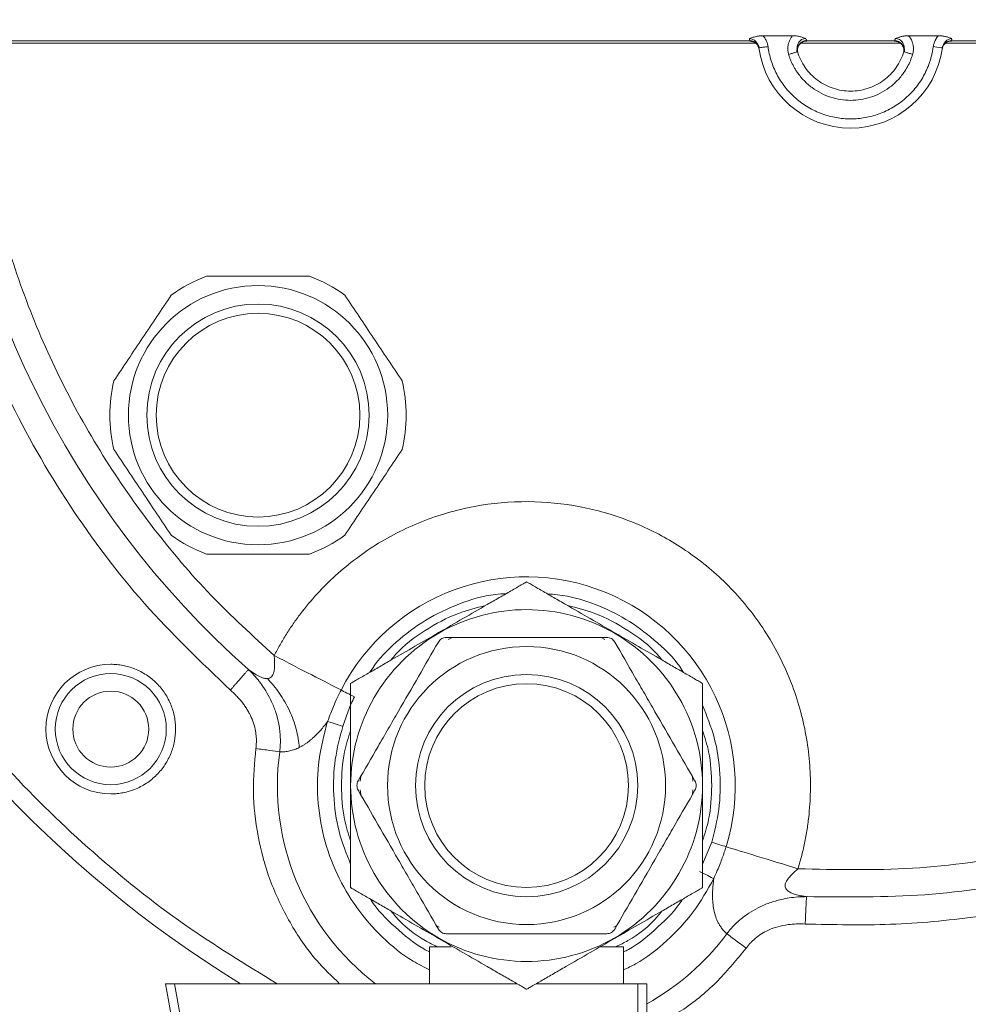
# Model space of a CAD drawing. Header units: metres. Extents: x 70279.8 to 70377.7, y 409251.8 to 409331.5.
# Tile 165 of 244: x 70322.8051 to 70322.8564, y 409323.1607 to 409323.2139. Entities that reach past the tile are written whole.
import ezdxf

# ---------------------------------------------------------------- set-up
doc = ezdxf.new("R2010")
doc.units = ezdxf.units.M
doc.linetypes.add('DASHED', pattern=[0.75, 0.5, -0.25])
doc.linetypes.add('TRATTOPUNTO', pattern=[25.4, 12.7, -6.35, 0, -6.35])

# ---------------------------------------------------------------- blocks, each defined once
blk = doc.blocks.new('Reactor_20170118')
at = {"color": 7, "linetype": 'TRATTOPUNTO', "ltscale": 0.1}
blk.add_line((-450, -1057), (-450, -1830), dxfattribs=at)
at = {"color": 7, "linetype": 'Continuous', "lineweight": 15, "ltscale": 0.1}
for p, q in [((-454.74, -1387.01), (-453.126, -1387.01)), ((-446.874, -1387.01), (-445.26, -1387.01)), ((-455.445, -1387.277), (-505, -1387.277)), ((-455.114, -1387.419), (-505, -1387.419)), ((-455.445, -1387.277), (-455.442, -1387.296)), ((-455.141, -1387.372), (-455.442, -1387.296)), ((-454.914, -1387.661), (-455.017, -1387.47)), ((-454.957, -1387.653), (-455.009, -1387.533)), ((-452.89, -1387.623), (-452.901, -1387.889)), ((-447.302, -1387.419), (-452.698, -1387.419)), ((-452.559, -1387.305), (-452.37, -1387.296)), ((-447.624, -1387.277), (-452.376, -1387.277)), ((-452.37, -1387.296), (-452.376, -1387.277)), ((-447.624, -1387.277), (-447.63, -1387.296)), ((-447.353, -1387.366), (-447.63, -1387.296)), ((-444.988, -1387.478), (-445.08, -1387.662)), ((-444.998, -1387.544), (-445.043, -1387.656)), ((-395, -1387.419), (-444.886, -1387.419)), ((-444.558, -1387.296), (-444.555, -1387.277)), ((-395, -1387.277), (-444.555, -1387.277)), ((-452.904, -1387.884), (-452.87, -1387.873)), ((-452.875, -1387.811), (-452.901, -1387.718)), ((-447.099, -1387.718), (-447.125, -1387.81)), ((-471.735, -1419.61), (-471.523, -1419.5)), ((-463.477, -1419.5), (-463.265, -1419.61)), ((-476.478, -1427.262), (-476.455, -1427.011)), ((-458.545, -1427.011), (-458.521, -1427.268)), ((-476.455, -1427.989), (-476.479, -1427.732)), ((-458.522, -1427.738), (-458.545, -1427.989)), ((-458, -1431.744), (-457.502, -1430.564)), ((-472.216, -1435.141), (-472.373, -1435.06)), ((-462.627, -1435.06), (-462.784, -1435.141)), ((-472.733, -1438.2), (-472.733, -1436.2)), ((-472.733, -1436.2), (-471.565, -1436.2)), ((-463.516, -1436.2), (-462.267, -1436.2)), ((-462.267, -1436.2), (-462.267, -1438.2)), ((-485.149, -1448.379), (-487, -1438.2)), ((-487, -1438.2), (-486.508, -1438.2)), ((-484.657, -1448.379), (-486.508, -1438.2)), ((-486.508, -1438.2), (-468.02, -1438.2)), ((-466.98, -1438.2), (-461.5, -1438.2)), ((-461.5, -1438.2), (-461.5, -1448.289)), ((-461.5, -1438.2), (-461, -1438.2)), ((-461, -1438.2), (-461, -1448.2))]:
    blk.add_line(p, q, dxfattribs=at)
at = {"color": 7, "linetype": 'Continuous', "lineweight": 15}
for centre, radius in [((-482, -1407.5), 7), ((-482, -1407.5), 6), ((-482, -1407.5), 5.5), ((-467.5, -1427.5), 7.506), ((-489.952, -1424.452), 3), ((-467.5, -1427.5), 6), ((-467.5, -1427.5), 5.5), ((-489.952, -1424.452), 2.05)]:
    blk.add_circle(centre, radius, dxfattribs=at)
for centre, radius, start, end in [((-450, -1384.5), 63, 175.0031, 238.47159), ((-450, -1384.5), 63, 259.94443, 4.9969), ((-450, -1384.5), 49.057, 183.4113, 228.4932), ((-450, -1387), 5, 187.6025, 352.3975), ((-482, -1407.5), 8, 110.3641, 125.8659), ((-482, -1407.5), 8, 54.1341, 69.6359), ((-482, -1407.5), 8, 166.5941, 193.4059), ((-482, -1407.5), 8, 346.5941, 13.4059), ((-482, -1407.5), 8, 234.1341, 249.6359), ((-482, -1407.5), 8, 290.3641, 305.8659), ((-467.5, -1427.5), 11.269, 342.9583, 152.7514), ((-467.5, -1427.5), 13.454, 172.2172, 232.6853), ((-467.5, -1427.5), 13.454, 298.8905, 323.4936)]:
    blk.add_arc(centre, radius, start, end, dxfattribs=at)
for points, knots in [([(-480.966, -1438.2), (-482.656, -1437.167), (-486.135, -1435.042), (-490.992, -1431.149), (-495.589, -1426.688), (-499.751, -1421.689), (-503.399, -1416.233), (-506.46, -1410.399), (-508.879, -1404.285), (-510.636, -1397.996), (-511.671, -1391.666), (-512.092, -1386.464), (-511.937, -1383.412), (-511.888, -1382.443)], [0, 0, 0, 0, 0.0886312, 0.1823956, 0.2780467, 0.3751184, 0.4730996, 0.5714493, 0.6696145, 0.7670479, 0.8632269, 0.9565801, 1, 1, 1, 1]), ([(-388.052, -1382.515), (-388.037, -1382.766), (-387.942, -1384.402), (-388.038, -1387.437), (-388.415, -1392.35), (-389.373, -1397.996), (-391.119, -1404.285), (-393.54, -1410.399), (-396.601, -1416.233), (-400.249, -1421.69), (-404.412, -1426.686), (-409.004, -1431.156), (-413.947, -1435.068), (-419.195, -1438.426), (-424.779, -1441.254), (-430.709, -1443.54), (-436.96, -1445.229), (-443.426, -1446.271), (-449.997, -1446.601), (-455.895, -1446.356), (-459.528, -1445.704), (-461, -1445.44)], [0, 0, 0, 0, 0.006819, 0.044537, 0.082339, 0.140699, 0.199821, 0.259386, 0.319063, 0.378517, 0.437419, 0.495459, 0.552354, 0.608416, 0.664483, 0.722171, 0.780819, 0.840125, 0.899764, 0.959404, 1, 1, 1, 1]), ([(-454.74, -1387.01), (-454.767, -1387.011), (-454.82, -1387.011), (-454.899, -1387.017), (-454.976, -1387.026), (-455.066, -1387.041), (-455.166, -1387.064), (-455.272, -1387.094), (-455.372, -1387.129), (-455.432, -1387.152), (-455.463, -1387.164)], [0, 0, 0, 0, 0.095474, 0.190081, 0.284677, 0.380116, 0.529686, 0.681085, 0.832713, 1, 1, 1, 1]), ([(-454.74, -1387.01), (-454.717, -1387.036), (-454.672, -1387.087), (-454.614, -1387.171), (-454.566, -1387.255), (-454.526, -1387.341), (-454.496, -1387.427), (-454.474, -1387.511), (-454.465, -1387.568), (-454.46, -1387.595)], [0, 0, 0, 0, 0.158438, 0.311679, 0.459674, 0.602508, 0.740196, 0.8727, 1, 1, 1, 1]), ([(-453.348, -1388.019), (-453.357, -1387.988), (-453.375, -1387.923), (-453.39, -1387.821), (-453.396, -1387.711), (-453.39, -1387.595), (-453.361, -1387.427), (-453.295, -1387.246), (-453.2, -1387.095), (-453.144, -1387.03), (-453.126, -1387.01)], [0, 0, 0, 0, 0.089621, 0.185265, 0.286912, 0.394546, 0.508201, 0.761005, 0.925089, 1, 1, 1, 1]), ([(-452.418, -1387.164), (-452.445, -1387.154), (-452.497, -1387.134), (-452.58, -1387.104), (-452.664, -1387.077), (-452.759, -1387.052), (-452.869, -1387.03), (-452.996, -1387.013), (-453.083, -1387.011), (-453.126, -1387.01)], [0, 0, 0, 0, 0.145755, 0.281209, 0.40735, 0.525403, 0.685641, 0.842479, 1, 1, 1, 1]), ([(-446.874, -1387.01), (-446.902, -1387.011), (-446.957, -1387.011), (-447.038, -1387.018), (-447.118, -1387.028), (-447.196, -1387.042), (-447.303, -1387.067), (-447.439, -1387.109), (-447.532, -1387.145), (-447.582, -1387.164)], [0, 0, 0, 0, 0.1004817, 0.2000013, 0.2996075, 0.4003461, 0.5032283, 0.7346313, 1, 1, 1, 1]), ([(-446.874, -1387.01), (-446.861, -1387.025), (-446.814, -1387.078), (-446.729, -1387.204), (-446.646, -1387.394), (-446.604, -1387.616), (-446.604, -1387.826), (-446.636, -1387.956), (-446.652, -1388.019)], [0, 0, 0, 0, 0.055698, 0.196327, 0.421416, 0.627759, 0.820622, 1, 1, 1, 1]), ([(-445.54, -1387.595), (-445.535, -1387.566), (-445.525, -1387.503), (-445.498, -1387.408), (-445.461, -1387.309), (-445.409, -1387.208), (-445.343, -1387.105), (-445.288, -1387.043), (-445.26, -1387.01)], [0, 0, 0, 0, 0.137431, 0.286604, 0.447452, 0.619962, 0.804176, 1, 1, 1, 1]), ([(-444.537, -1387.164), (-444.563, -1387.154), (-444.615, -1387.134), (-444.699, -1387.105), (-444.786, -1387.078), (-444.875, -1387.054), (-444.967, -1387.035), (-445.062, -1387.021), (-445.16, -1387.012), (-445.226, -1387.011), (-445.26, -1387.01)], [0, 0, 0, 0, 0.1410349, 0.2748475, 0.4025695, 0.5255016, 0.6451009, 0.7629485, 0.8806962, 1, 1, 1, 1]), ([(-500.441, -1387.419), (-500.243, -1389.558), (-499.838, -1393.913), (-498.137, -1400.331), (-495.633, -1406.572), (-492.295, -1412.41), (-488.285, -1417.769), (-485.082, -1420.827), (-483.489, -1422.347)], [0, 0, 0, 0, 0.161574, 0.329031, 0.49797, 0.666898, 0.834361, 1, 1, 1, 1]), ([(-497.473, -1387.419), (-497.35, -1388.882), (-497.096, -1391.916), (-496.121, -1396.474), (-494.696, -1401.053), (-492.786, -1405.491), (-490.445, -1409.716), (-487.698, -1413.647), (-484.616, -1417.286), (-482.291, -1419.416), (-481.129, -1420.481)], [0, 0, 0, 0, 0.1162464, 0.2410232, 0.3683809, 0.4957247, 0.6230824, 0.7504262, 0.8752098, 1, 1, 1, 1]), ([(-455.463, -1387.164), (-455.461, -1387.178), (-455.457, -1387.206), (-455.452, -1387.236), (-455.449, -1387.257), (-455.446, -1387.271), (-455.445, -1387.275), (-455.445, -1387.277)], [0, 0, 0, 0, 0.220828, 0.43123, 0.631216, 0.820801, 1, 1, 1, 1]), ([(-455.015, -1387.475), (-455.049, -1387.421), (-455.116, -1387.311), (-455.249, -1387.218), (-455.369, -1387.172), (-455.432, -1387.167), (-455.463, -1387.164)], [0, 0, 0, 0, 0.33534, 0.674596, 0.839351, 1, 1, 1, 1]), ([(-455.445, -1387.277), (-455.388, -1387.283), (-455.269, -1387.295), (-455.11, -1387.388), (-455.042, -1387.487), (-455.009, -1387.535)], [0, 0, 0, 0, 0.325086, 0.672087, 1, 1, 1, 1]), ([(-455.442, -1387.296), (-455.323, -1387.296), (-455.205, -1387.34), (-455.025, -1387.496), (-454.964, -1387.607), (-454.947, -1387.725)], [0, 0, 0, 0, 0.5, 0.5, 1, 1, 1, 1]), ([(-454.956, -1387.662), (-454.966, -1387.596), (-454.976, -1387.528), (-455.014, -1387.476), (-455.015, -1387.475)], [0, 0, 0, 0, 0.979241, 1, 1, 1, 1]), ([(-454.956, -1387.662), (-454.955, -1387.661), (-454.954, -1387.661), (-454.917, -1387.656), (-454.916, -1387.656)], [0, 0, 0, 0, 0.9812935, 1, 1, 1, 1]), ([(-454.916, -1387.656), (-454.885, -1387.652), (-454.822, -1387.644), (-454.654, -1387.621), (-454.525, -1387.604), (-454.46, -1387.595)], [0, 0, 0, 0, 0.329073, 0.664535, 1, 1, 1, 1]), ([(-445.54, -1387.595), (-445.551, -1387.67), (-445.572, -1387.817), (-445.619, -1388.036), (-445.675, -1388.252), (-445.742, -1388.464), (-445.82, -1388.673), (-445.909, -1388.878), (-446.097, -1389.262), (-446.44, -1389.797), (-447.019, -1390.405), (-447.698, -1390.899), (-448.442, -1391.247), (-449.218, -1391.456), (-450, -1391.522), (-450.782, -1391.456), (-451.557, -1391.247), (-452.301, -1390.899), (-452.981, -1390.405), (-453.56, -1389.797), (-453.933, -1389.215), (-454.162, -1388.727), (-454.296, -1388.36), (-454.399, -1387.982), (-454.44, -1387.725), (-454.46, -1387.595)], [0, 0, 0, 0, 0.01739, 0.034671, 0.051887, 0.069079, 0.08629, 0.103565, 0.120945, 0.18549, 0.250076, 0.31462, 0.379206, 0.439588, 0.500012, 0.560395, 0.620819, 0.685363, 0.749949, 0.814494, 0.879079, 0.909401, 0.939509, 0.969631, 1, 1, 1, 1]), ([(-452.418, -1387.164), (-452.498, -1387.16), (-452.577, -1387.18), (-452.713, -1387.263), (-452.77, -1387.324), (-452.896, -1387.537), (-452.918, -1387.717), (-452.87, -1387.873)], [0, 0, 0, 0, 0.25, 0.25, 0.5, 0.5, 1, 1, 1, 1]), ([(-452.852, -1387.932), (-452.878, -1387.852), (-452.882, -1387.765), (-452.854, -1387.608), (-452.821, -1387.539), (-452.741, -1387.429), (-452.685, -1387.376), (-452.545, -1387.3), (-452.461, -1387.277), (-452.376, -1387.277)], [0, 0, 0, 0, 0.25, 0.25, 0.5, 0.5, 0.75, 0.75, 1, 1, 1, 1]), ([(-452.843, -1387.957), (-452.869, -1387.882), (-452.876, -1387.801), (-452.852, -1387.644), (-452.822, -1387.569), (-452.73, -1387.441), (-452.669, -1387.388), (-452.528, -1387.315), (-452.449, -1387.296), (-452.37, -1387.296)], [0, 0, 0, 0, 0.25, 0.25, 0.5, 0.5, 0.75, 0.75, 1, 1, 1, 1]), ([(-452.843, -1431.993), (-450.78, -1432.039), (-446.632, -1432.131), (-440.425, -1431.237), (-434.348, -1429.58), (-428.543, -1427.12), (-423.148, -1423.941), (-418.247, -1420.111), (-413.881, -1415.678), (-410.108, -1410.681), (-407.001, -1405.195), (-404.663, -1399.347), (-403.087, -1393.388), (-402.713, -1389.365), (-402.532, -1387.419)], [0, 0, 0, 0, 0.082852, 0.166607, 0.251087, 0.335573, 0.41933, 0.502174, 0.585025, 0.668781, 0.753261, 0.837748, 0.921499, 1, 1, 1, 1]), ([(-452.454, -1434.976), (-450.918, -1435.011), (-447.845, -1435.079), (-443.158, -1434.64), (-438.44, -1433.779), (-433.675, -1432.412), (-429.004, -1430.563), (-424.452, -1428.203), (-420.131, -1425.376), (-416.097, -1422.095), (-412.418, -1418.421), (-409.518, -1414.852), (-407.27, -1411.554), (-405.552, -1408.628), (-403.814, -1405.15), (-402.174, -1401.075), (-400.832, -1396.471), (-399.92, -1391.907), (-399.676, -1388.897), (-399.556, -1387.419)], [0, 0, 0, 0, 0.0584, 0.116797, 0.17867, 0.240551, 0.304982, 0.36942, 0.43521, 0.501007, 0.566798, 0.632595, 0.675591, 0.718493, 0.761494, 0.823368, 0.885248, 0.943641, 1, 1, 1, 1]), ([(-452.376, -1387.277), (-452.377, -1387.274), (-452.38, -1387.269), (-452.388, -1387.248), (-452.401, -1387.215), (-452.412, -1387.181), (-452.418, -1387.164)], [0, 0, 0, 0, 0.223776, 0.46494, 0.723642, 1, 1, 1, 1]), ([(-401.045, -1387.419), (-401.236, -1389.463), (-401.623, -1393.631), (-403.242, -1399.76), (-405.609, -1405.713), (-408.748, -1411.304), (-412.583, -1416.441), (-417.054, -1421.035), (-422.084, -1425.009), (-427.588, -1428.294), (-433.473, -1430.84), (-439.638, -1432.582), (-445.981, -1433.569), (-450.249, -1433.522), (-452.382, -1433.499)], [0, 0, 0, 0, 0.08042, 0.164018, 0.247617, 0.331215, 0.414813, 0.498411, 0.582009, 0.665607, 0.749206, 0.832804, 0.916402, 1, 1, 1, 1]), ([(-447.63, -1387.296), (-447.591, -1387.299), (-447.512, -1387.304), (-447.4, -1387.348), (-447.301, -1387.414), (-447.22, -1387.502), (-447.164, -1387.607), (-447.136, -1387.688), (-447.136, -1387.732), (-447.135, -1387.737)], [0, 0, 0, 0, 0.163302, 0.326605, 0.48993, 0.653235, 0.816537, 0.979872, 1, 1, 1, 1]), ([(-447.582, -1387.164), (-447.587, -1387.178), (-447.596, -1387.206), (-447.607, -1387.236), (-447.615, -1387.257), (-447.621, -1387.271), (-447.623, -1387.275), (-447.624, -1387.277)], [0, 0, 0, 0, 0.22273, 0.434032, 0.633963, 0.822592, 1, 1, 1, 1]), ([(-447.624, -1387.277), (-447.588, -1387.279), (-447.515, -1387.284), (-447.405, -1387.322), (-447.302, -1387.388), (-447.214, -1387.48), (-447.156, -1387.591), (-447.128, -1387.673), (-447.128, -1387.714), (-447.128, -1387.715)], [0, 0, 0, 0, 0.146639, 0.306216, 0.475791, 0.650907, 0.826143, 0.996055, 1, 1, 1, 1]), ([(-447.13, -1387.873), (-447.082, -1387.717), (-447.104, -1387.537), (-447.23, -1387.324), (-447.288, -1387.263), (-447.424, -1387.18), (-447.502, -1387.16), (-447.582, -1387.164)], [0, 0, 0, 0, 0.5, 0.5, 0.75, 0.75, 1, 1, 1, 1]), ([(-447.092, -1387.891), (-447.09, -1387.845), (-447.086, -1387.753), (-447.103, -1387.665), (-447.111, -1387.622)], [0, 0, 0, 0, 0.506515, 1, 1, 1, 1]), ([(-445.05, -1387.706), (-445.042, -1387.652), (-445.025, -1387.596), (-444.969, -1387.49), (-444.93, -1387.44), (-444.836, -1387.358), (-444.781, -1387.327), (-444.668, -1387.286), (-444.61, -1387.277), (-444.555, -1387.277)], [0, 0, 0, 0, 0.25, 0.25, 0.5, 0.5, 0.75, 0.75, 1, 1, 1, 1]), ([(-444.537, -1387.164), (-444.661, -1387.166), (-444.783, -1387.228), (-444.966, -1387.412), (-445.027, -1387.535), (-445.044, -1387.662)], [0, 0, 0, 0, 0.5, 0.5, 1, 1, 1, 1]), ([(-444.998, -1387.562), (-444.998, -1387.56), (-444.978, -1387.502), (-444.888, -1387.413), (-444.737, -1387.314), (-444.618, -1387.302), (-444.558, -1387.296)], [0, 0, 0, 0, 0.010834, 0.340789, 0.670482, 1, 1, 1, 1]), ([(-444.555, -1387.277), (-444.555, -1387.274), (-444.554, -1387.269), (-444.55, -1387.248), (-444.544, -1387.215), (-444.539, -1387.181), (-444.537, -1387.164)], [0, 0, 0, 0, 0.225737, 0.467632, 0.725712, 1, 1, 1, 1]), ([(-453.348, -1388.019), (-453.285, -1388), (-453.159, -1387.961), (-453.006, -1387.915), (-452.917, -1387.888), (-452.905, -1387.884), (-452.904, -1387.884)], [0, 0, 0, 0, 0.32657, 0.65315, 0.979729, 1, 1, 1, 1]), ([(-453.348, -1388.019), (-453.33, -1388.077), (-453.293, -1388.192), (-453.227, -1388.36), (-453.152, -1388.525), (-453.069, -1388.686), (-452.978, -1388.842), (-452.807, -1389.103), (-452.526, -1389.446), (-452.093, -1389.824), (-451.605, -1390.128), (-450.917, -1390.413), (-450, -1390.557), (-449.083, -1390.413), (-448.395, -1390.128), (-447.907, -1389.825), (-447.474, -1389.447), (-447.155, -1389.056), (-446.927, -1388.688), (-446.767, -1388.362), (-446.69, -1388.134), (-446.652, -1388.019)], [0, 0, 0, 0, 0.02042, 0.040727, 0.060977, 0.081223, 0.10152, 0.121924, 0.186057, 0.25025, 0.314383, 0.378576, 0.50002, 0.621464, 0.685598, 0.74979, 0.813924, 0.878116, 0.918778, 0.95926, 1, 1, 1, 1]), ([(-452.87, -1387.873), (-452.777, -1388.178), (-452.635, -1388.468), (-452.268, -1388.99), (-452.042, -1389.221), (-451.53, -1389.6), (-451.243, -1389.749), (-450.638, -1389.949), (-450.319, -1390), (-449.681, -1390), (-449.362, -1389.949), (-448.757, -1389.749), (-448.47, -1389.6), (-447.958, -1389.221), (-447.732, -1388.99), (-447.365, -1388.468), (-447.223, -1388.178), (-447.13, -1387.873)], [0, 0, 0, 0, 0.125, 0.125, 0.25, 0.25, 0.375, 0.375, 0.5, 0.5, 0.625, 0.625, 0.75, 0.75, 0.875, 0.875, 1, 1, 1, 1]), ([(-447.128, -1387.715), (-447.125, -1387.753), (-447.12, -1387.827), (-447.139, -1387.898), (-447.148, -1387.932)], [0, 0, 0, 0, 0.5146694, 1, 1, 1, 1]), ([(-447.13, -1387.873), (-447.129, -1387.874), (-447.128, -1387.874), (-447.092, -1387.885), (-447.091, -1387.885)], [0, 0, 0, 0, 0.979906, 1, 1, 1, 1]), ([(-447.091, -1387.885), (-447.061, -1387.894), (-447.001, -1387.912), (-446.839, -1387.962), (-446.714, -1388), (-446.652, -1388.019)], [0, 0, 0, 0, 0.328748, 0.664373, 1, 1, 1, 1]), ([(-479.216, -1400), (-480.137, -1400), (-481.062, -1400), (-482.457, -1400), (-482.923, -1400), (-483.857, -1400), (-484.323, -1400), (-484.784, -1400)], [0, 0, 0, 0, 0.5, 0.5, 0.75, 0.75, 1, 1, 1, 1]), ([(-486.687, -1401.017), (-487.199, -1401.783), (-487.713, -1402.552), (-488.489, -1403.711), (-488.748, -1404.098), (-489.267, -1404.875), (-489.526, -1405.262), (-489.782, -1405.645)], [0, 0, 0, 0, 0.5, 0.5, 0.75, 0.75, 1, 1, 1, 1]), ([(-474.218, -1405.645), (-474.73, -1404.879), (-475.244, -1404.11), (-476.019, -1402.951), (-476.279, -1402.564), (-476.798, -1401.787), (-477.056, -1401.4), (-477.313, -1401.017)], [0, 0, 0, 0, 0.5, 0.5, 0.75, 0.75, 1, 1, 1, 1]), ([(-489.782, -1409.355), (-489.27, -1410.121), (-488.756, -1410.89), (-487.981, -1412.049), (-487.721, -1412.436), (-487.202, -1413.213), (-486.944, -1413.6), (-486.687, -1413.983)], [0, 0, 0, 0, 0.5, 0.5, 0.75, 0.75, 1, 1, 1, 1]), ([(-477.313, -1413.983), (-476.801, -1413.217), (-476.287, -1412.448), (-475.511, -1411.289), (-475.252, -1410.902), (-474.733, -1410.125), (-474.474, -1409.738), (-474.218, -1409.355)], [0, 0, 0, 0, 0.5, 0.5, 0.75, 0.75, 1, 1, 1, 1]), ([(-452.843, -1431.993), (-452.807, -1431.871), (-452.734, -1431.627), (-452.636, -1431.259), (-452.547, -1430.888), (-452.468, -1430.516), (-452.398, -1430.142), (-452.337, -1429.765), (-452.239, -1429.05), (-452.156, -1427.988), (-452.176, -1426.565), (-452.33, -1425.132), (-452.725, -1423.211), (-453.566, -1420.881), (-455.09, -1418.34), (-457.035, -1416.176), (-459.267, -1414.472), (-461.692, -1413.229), (-464.296, -1412.425), (-467.084, -1412.086), (-469.987, -1412.278), (-472.852, -1413.032), (-475.082, -1414.113), (-476.705, -1415.212), (-477.816, -1416.13), (-478.824, -1417.134), (-479.567, -1418.026), (-480.104, -1418.764), (-480.471, -1419.321), (-480.816, -1419.892), (-481.025, -1420.284), (-481.129, -1420.481)], [0, 0, 0, 0, 0.008411, 0.016808, 0.025198, 0.033584, 0.041972, 0.050368, 0.058776, 0.089713, 0.120661, 0.152736, 0.184821, 0.250106, 0.315391, 0.379478, 0.441298, 0.500002, 0.558705, 0.620525, 0.684612, 0.749897, 0.815182, 0.847256, 0.879342, 0.910279, 0.941227, 0.955928, 0.970605, 0.985286, 1, 1, 1, 1]), ([(-484.784, -1415), (-483.863, -1415), (-482.938, -1415), (-481.543, -1415), (-481.077, -1415), (-480.143, -1415), (-479.677, -1415), (-479.216, -1415)], [0, 0, 0, 0, 0.5, 0.5, 0.75, 0.75, 1, 1, 1, 1]), ([(-467.5, -1416.5), (-467.5, -1416.5), (-467.53, -1416.517), (-467.632, -1416.576), (-467.703, -1416.617), (-467.863, -1416.71), (-467.954, -1416.762), (-468.143, -1416.871), (-468.242, -1416.928), (-468.547, -1417.105), (-468.761, -1417.228), (-469.188, -1417.475), (-469.404, -1417.599), (-470.056, -1417.976), (-470.495, -1418.229), (-471.373, -1418.736), (-471.812, -1418.989), (-472.251, -1419.243)], [0, 0, 0, 0, 0.0625, 0.0625, 0.125, 0.125, 0.1875, 0.1875, 0.25, 0.25, 0.375, 0.375, 0.5, 0.5, 0.75, 0.75, 1, 1, 1, 1]), ([(-462.737, -1419.25), (-463.177, -1418.996), (-463.618, -1418.741), (-464.498, -1418.233), (-464.938, -1417.979), (-465.595, -1417.6), (-465.813, -1417.474), (-466.245, -1417.225), (-466.456, -1417.103), (-466.861, -1416.869), (-467.058, -1416.755), (-467.299, -1416.616), (-467.368, -1416.576), (-467.47, -1416.517), (-467.5, -1416.5), (-467.5, -1416.5)], [0, 0, 0, 0, 0.25, 0.25, 0.5, 0.5, 0.625, 0.625, 0.75, 0.75, 0.875, 0.875, 0.9375, 0.9375, 1, 1, 1, 1]), ([(-468.61, -1417.141), (-468.799, -1417.15), (-469.661, -1417.191), (-471.148, -1417.651), (-472.975, -1418.505), (-474.541, -1419.716), (-475.536, -1420.701), (-475.915, -1421.314), (-475.958, -1421.383)], [0, 0, 0, 0, 0.064564, 0.295511, 0.526458, 0.75317, 0.971861, 1, 1, 1, 1]), ([(-459.027, -1421.392), (-459.049, -1421.355), (-459.409, -1420.748), (-460.383, -1419.79), (-461.878, -1418.607), (-463.541, -1417.776), (-465.048, -1417.269), (-466.016, -1417.18), (-466.38, -1417.147)], [0, 0, 0, 0, 0.0148185, 0.2414182, 0.46, 0.6675619, 0.8751236, 1, 1, 1, 1]), ([(-469.721, -1417.782), (-470.215, -1417.904), (-471.364, -1418.188), (-473.002, -1419.103), (-474.226, -1419.983), (-474.729, -1420.62), (-474.806, -1420.718)], [0, 0, 0, 0, 0.254475, 0.592443, 0.937582, 1, 1, 1, 1]), ([(-460.194, -1420.718), (-460.271, -1420.62), (-460.774, -1419.983), (-461.998, -1419.103), (-463.636, -1418.188), (-464.785, -1417.904), (-465.279, -1417.782)], [0, 0, 0, 0, 0.062418, 0.407557, 0.745525, 1, 1, 1, 1]), ([(-472.251, -1419.243), (-472.676, -1419.489), (-473.102, -1419.734), (-473.953, -1420.226), (-474.379, -1420.472), (-475.016, -1420.839), (-475.227, -1420.961), (-475.646, -1421.203), (-475.854, -1421.323), (-476.251, -1421.552), (-476.443, -1421.663), (-476.703, -1421.813), (-476.782, -1421.859), (-476.917, -1421.937), (-476.97, -1421.967), (-477, -1421.985)], [0, 0, 0, 0, 0.25, 0.25, 0.5, 0.5, 0.625, 0.625, 0.75, 0.75, 0.875, 0.875, 0.9375, 0.9375, 1, 1, 1, 1]), ([(-471.83, -1419.5), (-471.916, -1419.5), (-472.003, -1419.523), (-472.156, -1419.611), (-472.22, -1419.676), (-472.263, -1419.75)], [0, 0, 0, 0, 0.5, 0.5, 1, 1, 1, 1]), ([(-463.17, -1419.5), (-463.878, -1419.5), (-464.591, -1419.5), (-466.029, -1419.5), (-466.755, -1419.5), (-467.854, -1419.5), (-468.224, -1419.5), (-468.956, -1419.5), (-469.32, -1419.5), (-470.405, -1419.5), (-471.121, -1419.5), (-471.83, -1419.5)], [0, 0, 0, 0, 0.25, 0.25, 0.5, 0.5, 0.625, 0.625, 0.75, 0.75, 1, 1, 1, 1]), ([(-463.17, -1419.5), (-463.084, -1419.5), (-462.997, -1419.523), (-462.844, -1419.611), (-462.78, -1419.676), (-462.737, -1419.75)], [0, 0, 0, 0, 0.5, 0.5, 1, 1, 1, 1]), ([(-458, -1421.985), (-458.03, -1421.967), (-458.083, -1421.937), (-458.217, -1421.859), (-458.296, -1421.814), (-458.555, -1421.665), (-458.748, -1421.553), (-459.151, -1421.32), (-459.358, -1421.201), (-459.773, -1420.961), (-459.982, -1420.84), (-460.614, -1420.476), (-461.039, -1420.23), (-461.888, -1419.74), (-462.313, -1419.495), (-462.737, -1419.25)], [0, 0, 0, 0, 0.0625, 0.0625, 0.125, 0.125, 0.25, 0.25, 0.375, 0.375, 0.5, 0.5, 0.75, 0.75, 1, 1, 1, 1]), ([(-472.263, -1419.75), (-472.617, -1420.363), (-472.974, -1420.981), (-473.693, -1422.226), (-474.056, -1422.855), (-474.605, -1423.807), (-474.79, -1424.127), (-475.156, -1424.761), (-475.338, -1425.076), (-475.881, -1426.016), (-476.238, -1426.636), (-476.593, -1427.25)], [0, 0, 0, 0, 0.25, 0.25, 0.5, 0.5, 0.625, 0.625, 0.75, 0.75, 1, 1, 1, 1]), ([(-458.407, -1427.25), (-458.761, -1426.637), (-459.117, -1426.019), (-459.836, -1424.774), (-460.199, -1424.145), (-460.749, -1423.193), (-460.934, -1422.873), (-461.3, -1422.239), (-461.482, -1421.924), (-462.024, -1420.984), (-462.382, -1420.364), (-462.737, -1419.75)], [0, 0, 0, 0, 0.25, 0.25, 0.5, 0.5, 0.625, 0.625, 0.75, 0.75, 1, 1, 1, 1]), ([(-481.129, -1420.481), (-481.125, -1420.528), (-481.117, -1420.618), (-481.109, -1420.748), (-481.103, -1420.926), (-481.108, -1421.136), (-481.139, -1421.356), (-481.193, -1421.52), (-481.27, -1421.633), (-481.373, -1421.704), (-481.455, -1421.716), (-481.497, -1421.722)], [0, 0, 0, 0, 0.088245, 0.170523, 0.24689, 0.424773, 0.573714, 0.688364, 0.790876, 0.892013, 1, 1, 1, 1]), ([(-489.952, -1427.952), (-491.883, -1427.952), (-493.452, -1426.383), (-493.452, -1422.52), (-491.883, -1420.952), (-489.952, -1420.952)], [0, 0, 0, 0, 0.5, 0.5, 1, 1, 1, 1]), ([(-489.952, -1420.952), (-489.897, -1420.952), (-489.787, -1420.954), (-489.622, -1420.966), (-489.458, -1420.985), (-489.241, -1421.021), (-488.973, -1421.085), (-488.652, -1421.196), (-488.334, -1421.34), (-487.923, -1421.581), (-487.552, -1421.885), (-487.232, -1422.238), (-486.949, -1422.623), (-486.684, -1423.138), (-486.523, -1423.686), (-486.462, -1424.121), (-486.441, -1424.561), (-486.493, -1425.111), (-486.683, -1425.765), (-486.95, -1426.281), (-487.232, -1426.666), (-487.473, -1426.931), (-487.738, -1427.171), (-488.123, -1427.454), (-488.586, -1427.693), (-489.019, -1427.831), (-489.333, -1427.9), (-489.564, -1427.934), (-489.789, -1427.95), (-489.907, -1427.951), (-489.952, -1427.952)], [0, 0, 0, 0, 0.01502, 0.030039, 0.045059, 0.060079, 0.090079, 0.120074, 0.152784, 0.185137, 0.250067, 0.282776, 0.31513, 0.380059, 0.440045, 0.469918, 0.500049, 0.560005, 0.619961, 0.684939, 0.717453, 0.749958, 0.782668, 0.815022, 0.879951, 0.924012, 0.93858, 0.967799, 0.987822, 1, 1, 1, 1]), ([(-483.489, -1422.347), (-483.47, -1422.325), (-483.432, -1422.28), (-483.375, -1422.214), (-483.314, -1422.141), (-483.24, -1422.055), (-483.117, -1421.916), (-482.982, -1421.762), (-482.847, -1421.609), (-482.731, -1421.478), (-482.642, -1421.375), (-482.579, -1421.304), (-482.537, -1421.261), (-482.519, -1421.245), (-482.51, -1421.238)], [0, 0, 0, 0, 0.041674, 0.08335, 0.125029, 0.178203, 0.250048, 0.401011, 0.499902, 0.611231, 0.749936, 0.833602, 0.916953, 1, 1, 1, 1]), ([(-481.497, -1421.722), (-481.519, -1421.722), (-481.564, -1421.722), (-481.636, -1421.712), (-481.713, -1421.693), (-481.796, -1421.666), (-481.95, -1421.602), (-482.193, -1421.469), (-482.398, -1421.319), (-482.51, -1421.238)], [0, 0, 0, 0, 0.064638, 0.133792, 0.207953, 0.287521, 0.372819, 0.655748, 1, 1, 1, 1]), ([(-482.51, -1421.238), (-482.458, -1421.289), (-482.354, -1421.392), (-482.205, -1421.552), (-482.065, -1421.715), (-481.933, -1421.88), (-481.743, -1422.135), (-481.509, -1422.496), (-481.246, -1422.999), (-481.023, -1423.564), (-480.887, -1424.089), (-480.819, -1424.54), (-480.791, -1424.905), (-480.79, -1425.287), (-480.816, -1425.546), (-480.83, -1425.678)], [0, 0, 0, 0, 0.045996, 0.091159, 0.135487, 0.178973, 0.221609, 0.331119, 0.441938, 0.567101, 0.698909, 0.76902, 0.84276, 0.919862, 1, 1, 1, 1]), ([(-481.497, -1421.722), (-481.262, -1421.966), (-481.038, -1422.237), (-480.634, -1422.822), (-480.454, -1423.136), (-480.152, -1423.785), (-480.03, -1424.121), (-479.852, -1424.79), (-479.796, -1425.124), (-479.773, -1425.445)], [0, 0, 0, 0, 0.25, 0.25, 0.5, 0.5, 0.75, 0.75, 1, 1, 1, 1]), ([(-477, -1427.5), (-477, -1427.006), (-477, -1426.511), (-477, -1425.522), (-477, -1425.028), (-477, -1424.288), (-477, -1424.043), (-477, -1423.556), (-477, -1423.315), (-477, -1422.854), (-477, -1422.631), (-477, -1422.329), (-477, -1422.237), (-477, -1422.081), (-477, -1422.019), (-477, -1421.985)], [0, 0, 0, 0, 0.25, 0.25, 0.5, 0.5, 0.625, 0.625, 0.75, 0.75, 0.875, 0.875, 0.9375, 0.9375, 1, 1, 1, 1]), ([(-458, -1427.5), (-458, -1427.006), (-458, -1426.511), (-458, -1425.522), (-458, -1425.028), (-458, -1424.288), (-458, -1424.043), (-458, -1423.556), (-458, -1423.315), (-458, -1422.854), (-458, -1422.631), (-458, -1422.329), (-458, -1422.237), (-458, -1422.081), (-458, -1422.019), (-458, -1421.985)], [0, 0, 0, 0, 0.25, 0.25, 0.5, 0.5, 0.625, 0.625, 0.75, 0.75, 0.875, 0.875, 0.9375, 0.9375, 1, 1, 1, 1]), ([(-483.489, -1422.347), (-483.426, -1422.404), (-483.303, -1422.515), (-483.131, -1422.69), (-482.971, -1422.868), (-482.824, -1423.049), (-482.69, -1423.233), (-482.57, -1423.42), (-482.423, -1423.681), (-482.27, -1424.024), (-482.154, -1424.427), (-482.096, -1424.805), (-482.081, -1425.155), (-482.105, -1425.386), (-482.117, -1425.502)], [0, 0, 0, 0, 0.070495, 0.138938, 0.205478, 0.270275, 0.333506, 0.395359, 0.456033, 0.583638, 0.708323, 0.805968, 0.902764, 1, 1, 1, 1]), ([(-478.245, -1424.039), (-478.189, -1423.89), (-478.087, -1423.617), (-477.916, -1423.192), (-477.734, -1422.773), (-477.589, -1422.482), (-477.518, -1422.341)], [0, 0, 0, 0, 0.260005, 0.472405, 0.744643, 1, 1, 1, 1]), ([(-477.518, -1422.341), (-477.439, -1422.382), (-477.327, -1422.439), (-477.072, -1422.57), (-476.93, -1422.643), (-476.796, -1422.712)], [0, 0, 0, 0, 0.5, 0.5, 1, 1, 1, 1]), ([(-476.796, -1422.712), (-476.925, -1422.963), (-477.038, -1423.222), (-477.241, -1423.754), (-477.332, -1424.028), (-477.421, -1424.305)], [0, 0, 0, 0, 0.5, 0.5, 1, 1, 1, 1]), ([(-457.502, -1430.564), (-457.354, -1429.975), (-457.048, -1428.766), (-457.012, -1426.848), (-457.281, -1424.932), (-457.766, -1423.741), (-458, -1423.165)], [0, 0, 0, 0, 0.2398945, 0.4925253, 0.754423, 1, 1, 1, 1]), ([(-479.773, -1425.445), (-479.729, -1425.423), (-479.642, -1425.378), (-479.512, -1425.299), (-479.383, -1425.212), (-479.257, -1425.118), (-479.132, -1425.015), (-478.983, -1424.883), (-478.811, -1424.716), (-478.618, -1424.507), (-478.43, -1424.284), (-478.307, -1424.12), (-478.245, -1424.039)], [0, 0, 0, 0, 0.086727, 0.171994, 0.255958, 0.338776, 0.420612, 0.501632, 0.63089, 0.756429, 0.879143, 1, 1, 1, 1]), ([(-478.245, -1424.039), (-478.425, -1424.721), (-478.783, -1426.084), (-478.828, -1428.209), (-478.505, -1430.302), (-477.79, -1432.298), (-476.721, -1434.131), (-475.32, -1435.715), (-473.969, -1436.844), (-473.035, -1437.3), (-472.733, -1437.447)], [0, 0, 0, 0, 0.133745, 0.26749, 0.401235, 0.53498, 0.668726, 0.802471, 0.936216, 1, 1, 1, 1]), ([(-478.245, -1424.039), (-478.162, -1424.066), (-478.041, -1424.105), (-477.753, -1424.198), (-477.587, -1424.251), (-477.421, -1424.305)], [0, 0, 0, 0, 0.5, 0.5, 1, 1, 1, 1]), ([(-477.421, -1424.305), (-477.579, -1424.895), (-477.902, -1426.106), (-477.962, -1428.035), (-477.71, -1429.967), (-477.232, -1431.17), (-477, -1431.752)], [0, 0, 0, 0, 0.239625, 0.492226, 0.754281, 1, 1, 1, 1]), ([(-477, -1424.522), (-477.126, -1424.905), (-477.442, -1425.87), (-477.478, -1426.887), (-477.5, -1427.5)], [0, 0, 0, 0, 0.397448, 1, 1, 1, 1]), ([(-457.5, -1427.5), (-457.522, -1426.887), (-457.558, -1425.87), (-457.874, -1424.905), (-458, -1424.522)], [0, 0, 0, 0, 0.602552, 1, 1, 1, 1]), ([(-482.117, -1425.502), (-482.187, -1426.272), (-482.329, -1427.845), (-482.058, -1430.249), (-481.407, -1432.643), (-480.327, -1434.914), (-479.052, -1436.809), (-478.019, -1437.795), (-477.594, -1438.2)], [0, 0, 0, 0, 0.1653377, 0.3375987, 0.514806, 0.6945936, 0.8743812, 1, 1, 1, 1]), ([(-480.83, -1425.678), (-480.96, -1425.66), (-481.149, -1425.634), (-481.598, -1425.573), (-481.858, -1425.538), (-482.117, -1425.502)], [0, 0, 0, 0, 0.5, 0.5, 1, 1, 1, 1]), ([(-480.83, -1425.678), (-480.784, -1425.68), (-480.693, -1425.683), (-480.556, -1425.675), (-480.422, -1425.659), (-480.289, -1425.633), (-480.158, -1425.599), (-480.028, -1425.557), (-479.9, -1425.506), (-479.815, -1425.466), (-479.773, -1425.445)], [0, 0, 0, 0, 0.133075, 0.263509, 0.391469, 0.51712, 0.64063, 0.762168, 0.881901, 1, 1, 1, 1]), ([(-477.5, -1427.5), (-477.478, -1428.113), (-477.442, -1429.13), (-477.126, -1430.095), (-477, -1430.478)], [0, 0, 0, 0, 0.602551, 1, 1, 1, 1]), ([(-477, -1433.015), (-477, -1432.98), (-477, -1432.919), (-477, -1432.763), (-477, -1432.672), (-477, -1432.37), (-477, -1432.145), (-477, -1431.675), (-477, -1431.435), (-477, -1430.951), (-477, -1430.708), (-477, -1429.972), (-477, -1429.477), (-477, -1428.489), (-477, -1427.994), (-477, -1427.5)], [0, 0, 0, 0, 0.0625, 0.0625, 0.125, 0.125, 0.25, 0.25, 0.375, 0.375, 0.5, 0.5, 0.75, 0.75, 1, 1, 1, 1]), ([(-476.593, -1427.75), (-476.636, -1427.676), (-476.66, -1427.589), (-476.66, -1427.411), (-476.636, -1427.324), (-476.593, -1427.25)], [0, 0, 0, 0, 0.5, 0.5, 1, 1, 1, 1]), ([(-458.407, -1427.25), (-458.364, -1427.324), (-458.34, -1427.411), (-458.34, -1427.589), (-458.364, -1427.676), (-458.407, -1427.75)], [0, 0, 0, 0, 0.5, 0.5, 1, 1, 1, 1]), ([(-458, -1433.015), (-458, -1432.98), (-458, -1432.919), (-458, -1432.763), (-458, -1432.672), (-458, -1432.37), (-458, -1432.145), (-458, -1431.675), (-458, -1431.435), (-458, -1430.951), (-458, -1430.708), (-458, -1429.972), (-458, -1429.477), (-458, -1428.489), (-458, -1427.994), (-458, -1427.5)], [0, 0, 0, 0, 0.0625, 0.0625, 0.125, 0.125, 0.25, 0.25, 0.375, 0.375, 0.5, 0.5, 0.75, 0.75, 1, 1, 1, 1]), ([(-458, -1430.478), (-457.874, -1430.095), (-457.558, -1429.13), (-457.522, -1428.113), (-457.5, -1427.5)], [0, 0, 0, 0, 0.3974487, 1, 1, 1, 1]), ([(-476.593, -1427.75), (-476.239, -1428.363), (-475.883, -1428.981), (-475.164, -1430.226), (-474.801, -1430.855), (-474.251, -1431.807), (-474.066, -1432.127), (-473.7, -1432.761), (-473.518, -1433.076), (-472.976, -1434.016), (-472.618, -1434.636), (-472.263, -1435.25)], [0, 0, 0, 0, 0.25, 0.25, 0.5, 0.5, 0.625, 0.625, 0.75, 0.75, 1, 1, 1, 1]), ([(-462.737, -1435.25), (-462.383, -1434.637), (-462.026, -1434.019), (-461.307, -1432.774), (-460.944, -1432.145), (-460.395, -1431.193), (-460.21, -1430.873), (-459.844, -1430.239), (-459.662, -1429.924), (-459.119, -1428.984), (-458.762, -1428.364), (-458.407, -1427.75)], [0, 0, 0, 0, 0.25, 0.25, 0.5, 0.5, 0.625, 0.625, 0.75, 0.75, 1, 1, 1, 1]), ([(-457.502, -1430.564), (-457.359, -1430.609), (-457.206, -1430.655), (-456.931, -1430.74), (-456.812, -1430.776), (-456.726, -1430.803)], [0, 0, 0, 0, 0.5, 0.5, 1, 1, 1, 1]), ([(-456.726, -1430.803), (-456.757, -1430.901), (-456.821, -1431.103), (-456.929, -1431.409), (-457.055, -1431.738), (-457.209, -1432.112), (-457.327, -1432.379), (-457.392, -1432.526)], [0, 0, 0, 0, 0.167653, 0.343254, 0.525742, 0.73878, 1, 1, 1, 1]), ([(-456.726, -1430.803), (-456.285, -1430.938), (-455.697, -1431.118), (-454.353, -1431.53), (-453.598, -1431.761), (-452.843, -1431.993)], [0, 0, 0, 0, 0.5, 0.5, 1, 1, 1, 1]), ([(-457.392, -1432.526), (-457.467, -1432.489), (-457.581, -1432.432), (-457.858, -1432.294), (-458.018, -1432.215), (-458.167, -1432.141)], [0, 0, 0, 0, 0.5, 0.5, 1, 1, 1, 1]), ([(-452.382, -1433.499), (-452.448, -1433.49), (-452.575, -1433.473), (-452.753, -1433.44), (-452.913, -1433.402), (-453.054, -1433.361), (-453.176, -1433.315), (-453.327, -1433.242), (-453.481, -1433.129), (-453.56, -1432.933), (-453.502, -1432.713), (-453.373, -1432.517), (-453.214, -1432.336), (-453.043, -1432.167), (-452.913, -1432.053), (-452.843, -1431.993)], [0, 0, 0, 0, 0.074814, 0.143864, 0.207257, 0.265135, 0.317688, 0.365167, 0.473951, 0.565329, 0.650126, 0.751019, 0.82215, 0.905, 1, 1, 1, 1]), ([(-462.267, -1437.452), (-462.047, -1437.35), (-461.189, -1436.953), (-459.894, -1435.903), (-458.432, -1434.369), (-457.739, -1433.141), (-457.392, -1432.526)], [0, 0, 0, 0, 0.1029401, 0.4019602, 0.7009799, 1, 1, 1, 1]), ([(-457.392, -1432.526), (-457.399, -1432.584), (-457.414, -1432.698), (-457.432, -1432.866), (-457.446, -1433.045), (-457.455, -1433.234), (-457.459, -1433.507), (-457.444, -1433.842), (-457.39, -1434.229), (-457.294, -1434.591), (-457.173, -1434.87), (-457.054, -1435.079), (-456.946, -1435.232), (-456.824, -1435.376), (-456.733, -1435.461), (-456.686, -1435.504)], [0, 0, 0, 0, 0.040046, 0.080274, 0.120792, 0.171844, 0.224436, 0.336314, 0.451939, 0.579923, 0.707038, 0.778346, 0.850271, 0.923847, 1, 1, 1, 1]), ([(-477, -1433.015), (-476.97, -1433.033), (-476.917, -1433.063), (-476.783, -1433.141), (-476.704, -1433.186), (-476.445, -1433.335), (-476.252, -1433.447), (-475.849, -1433.68), (-475.642, -1433.799), (-475.227, -1434.039), (-475.018, -1434.16), (-474.386, -1434.524), (-473.961, -1434.77), (-473.112, -1435.26), (-472.687, -1435.505), (-472.263, -1435.75)], [0, 0, 0, 0, 0.0625, 0.0625, 0.125, 0.125, 0.25, 0.25, 0.375, 0.375, 0.5, 0.5, 0.75, 0.75, 1, 1, 1, 1]), ([(-458, -1433.015), (-458.03, -1433.033), (-458.083, -1433.063), (-458.218, -1433.141), (-458.297, -1433.186), (-458.556, -1433.336), (-458.75, -1433.448), (-459.154, -1433.682), (-459.362, -1433.801), (-459.778, -1434.042), (-459.988, -1434.163), (-460.621, -1434.528), (-461.047, -1434.774), (-461.898, -1435.266), (-462.324, -1435.511), (-462.749, -1435.757)], [0, 0, 0, 0, 0.0625, 0.0625, 0.125, 0.125, 0.25, 0.25, 0.375, 0.375, 0.5, 0.5, 0.75, 0.75, 1, 1, 1, 1]), ([(-475.921, -1433.638), (-475.917, -1433.644), (-475.575, -1434.224), (-474.606, -1435.143), (-473.524, -1436.092), (-472.841, -1436.431), (-472.733, -1436.484)], [0, 0, 0, 0, 0.005028, 0.469055, 0.916338, 1, 1, 1, 1]), ([(-462.267, -1436.484), (-462.174, -1436.439), (-461.48, -1436.107), (-460.413, -1435.16), (-459.443, -1434.228), (-459.098, -1433.661), (-459.087, -1433.643)], [0, 0, 0, 0, 0.071836, 0.53668, 0.984751, 1, 1, 1, 1]), ([(-456.686, -1435.504), (-456.642, -1435.447), (-456.554, -1435.334), (-456.416, -1435.175), (-456.274, -1435.025), (-456.129, -1434.886), (-455.879, -1434.663), (-455.511, -1434.387), (-454.973, -1434.076), (-454.388, -1433.825), (-453.818, -1433.658), (-453.308, -1433.561), (-452.85, -1433.507), (-452.54, -1433.502), (-452.382, -1433.499)], [0, 0, 0, 0, 0.043597, 0.086205, 0.127765, 0.168225, 0.207539, 0.330098, 0.445749, 0.583132, 0.715766, 0.807173, 0.90194, 1, 1, 1, 1]), ([(-452.454, -1434.976), (-452.452, -1434.936), (-452.448, -1434.855), (-452.443, -1434.733), (-452.437, -1434.611), (-452.432, -1434.491), (-452.426, -1434.375), (-452.421, -1434.262), (-452.416, -1434.155), (-452.411, -1434.054), (-452.406, -1433.96), (-452.402, -1433.875), (-452.398, -1433.798), (-452.395, -1433.73), (-452.392, -1433.67), (-452.389, -1433.62), (-452.387, -1433.577), (-452.385, -1433.544), (-452.384, -1433.517), (-452.383, -1433.505), (-452.382, -1433.499)], [0, 0, 0, 0, 0.057552, 0.115934, 0.174954, 0.234403, 0.294066, 0.35372, 0.413143, 0.472118, 0.530438, 0.587907, 0.644347, 0.699601, 0.753529, 0.806017, 0.85697, 0.906316, 0.954004, 1, 1, 1, 1]), ([(-474.806, -1434.282), (-474.729, -1434.379), (-474.225, -1435.015), (-473.378, -1435.684), (-472.549, -1436.094), (-472.335, -1436.2)], [0, 0, 0, 0, 0.118269, 0.772232, 1, 1, 1, 1]), ([(-462.665, -1436.2), (-462.451, -1436.094), (-461.622, -1435.684), (-460.775, -1435.015), (-460.271, -1434.379), (-460.194, -1434.282)], [0, 0, 0, 0, 0.227768, 0.881731, 1, 1, 1, 1]), ([(-455.642, -1436.277), (-455.605, -1436.229), (-455.532, -1436.134), (-455.412, -1435.999), (-455.284, -1435.872), (-455.091, -1435.7), (-454.817, -1435.501), (-454.412, -1435.283), (-453.929, -1435.108), (-453.417, -1435.007), (-452.919, -1434.964), (-452.612, -1434.972), (-452.454, -1434.976)], [0, 0, 0, 0, 0.050272, 0.10038, 0.150503, 0.200819, 0.31616, 0.432803, 0.583631, 0.743612, 0.867743, 1, 1, 1, 1]), ([(-472.263, -1435.25), (-472.22, -1435.324), (-472.157, -1435.389), (-472.004, -1435.477), (-471.916, -1435.5), (-471.83, -1435.5)], [0, 0, 0, 0, 0.5, 0.5, 1, 1, 1, 1]), ([(-471.83, -1435.5), (-471.122, -1435.5), (-470.409, -1435.5), (-468.971, -1435.5), (-468.245, -1435.5), (-467.146, -1435.5), (-466.776, -1435.5), (-466.044, -1435.5), (-465.68, -1435.5), (-464.595, -1435.5), (-463.879, -1435.5), (-463.17, -1435.5)], [0, 0, 0, 0, 0.25, 0.25, 0.5, 0.5, 0.625, 0.625, 0.75, 0.75, 1, 1, 1, 1]), ([(-462.737, -1435.25), (-462.78, -1435.324), (-462.843, -1435.389), (-462.996, -1435.477), (-463.084, -1435.5), (-463.17, -1435.5)], [0, 0, 0, 0, 0.5, 0.5, 1, 1, 1, 1]), ([(-455.642, -1436.277), (-455.852, -1436.121), (-456.062, -1435.965), (-456.427, -1435.696), (-456.581, -1435.582), (-456.686, -1435.504)], [0, 0, 0, 0, 0.5, 0.5, 1, 1, 1, 1]), ([(-472.263, -1435.75), (-471.823, -1436.004), (-471.382, -1436.259), (-470.502, -1436.767), (-470.062, -1437.021), (-469.405, -1437.4), (-469.187, -1437.526), (-468.755, -1437.775), (-468.544, -1437.897), (-468.139, -1438.131), (-467.942, -1438.245), (-467.701, -1438.384), (-467.632, -1438.424), (-467.53, -1438.483), (-467.5, -1438.5), (-467.5, -1438.5)], [0, 0, 0, 0, 0.25, 0.25, 0.5, 0.5, 0.625, 0.625, 0.75, 0.75, 0.875, 0.875, 0.9375, 0.9375, 1, 1, 1, 1]), ([(-467.5, -1438.5), (-467.5, -1438.5), (-467.47, -1438.483), (-467.368, -1438.424), (-467.297, -1438.383), (-467.137, -1438.29), (-467.046, -1438.238), (-466.857, -1438.129), (-466.758, -1438.072), (-466.453, -1437.895), (-466.239, -1437.772), (-465.812, -1437.525), (-465.596, -1437.401), (-464.944, -1437.024), (-464.505, -1436.771), (-463.627, -1436.264), (-463.188, -1436.011), (-462.749, -1435.757)], [0, 0, 0, 0, 0.0625, 0.0625, 0.125, 0.125, 0.1875, 0.1875, 0.25, 0.25, 0.375, 0.375, 0.5, 0.5, 0.75, 0.75, 1, 1, 1, 1]), ([(-461, -1440.728), (-460.325, -1440.363), (-458.941, -1439.614), (-457.128, -1438.097), (-456.131, -1436.875), (-455.642, -1436.277)], [0, 0, 0, 0, 0.3272439, 0.6705206, 1, 1, 1, 1])]:
    blk.add_open_spline(points, degree=3, knots=knots, dxfattribs=at)
for points in [[(-445.54, -1387.595), (-445.266, -1387.632), (-445.044, -1387.662), (-445.044, -1387.662)], [(-462.75, -1419.273), (-465.685, -1417.579), (-469.301, -1417.576), (-472.237, -1419.266)], [(-472.237, -1419.266), (-475.183, -1420.96), (-477, -1424.101), (-477, -1427.5)], [(-458, -1427.5), (-458, -1424.106), (-459.811, -1420.969), (-462.75, -1419.273)], [(-477.518, -1422.34), (-478.353, -1421.91), (-479.698, -1421.218), (-481.129, -1420.481)], [(-477, -1427.5), (-477, -1430.894), (-475.189, -1434.031), (-472.25, -1435.728)], [(-462.763, -1435.734), (-459.817, -1434.04), (-458, -1430.899), (-458, -1427.5)], [(-472.25, -1435.728), (-469.315, -1437.421), (-465.699, -1437.424), (-462.763, -1435.734)]]:
    blk.add_open_spline(points, degree=3, dxfattribs=at)

msp = doc.modelspace()

# ---------------------------------------------------------------- hatches: boundary and pattern name
at = {"linetype": 'DASHED'}
h = msp.add_hatch(dxfattribs=at)
h.set_pattern_fill('ANSI31', color=256)
h.set_pattern_definition([(45, (70275, 409260.7), (-0.08838835, 0.08838835), [])])
h.paths.add_polyline_path([(70318.6, 409327.65), (70318.6, 409321.459808, -0.267949), (70318.9, 409321.459808), (70318.9, 409327.35), (70323.540192, 409327.35, -0.131652), (70323.5, 409327.5, -0.131652), (70323.540192, 409327.65)])

# ---------------------------------------------------------------- block references
at = {"xscale": 0.001, "yscale": 0.001, "zscale": 0.001}
msp.add_blockref('Reactor_20170118', (70323.3, 409324.6), dxfattribs=at)

doc.saveas('drawing.dxf')
